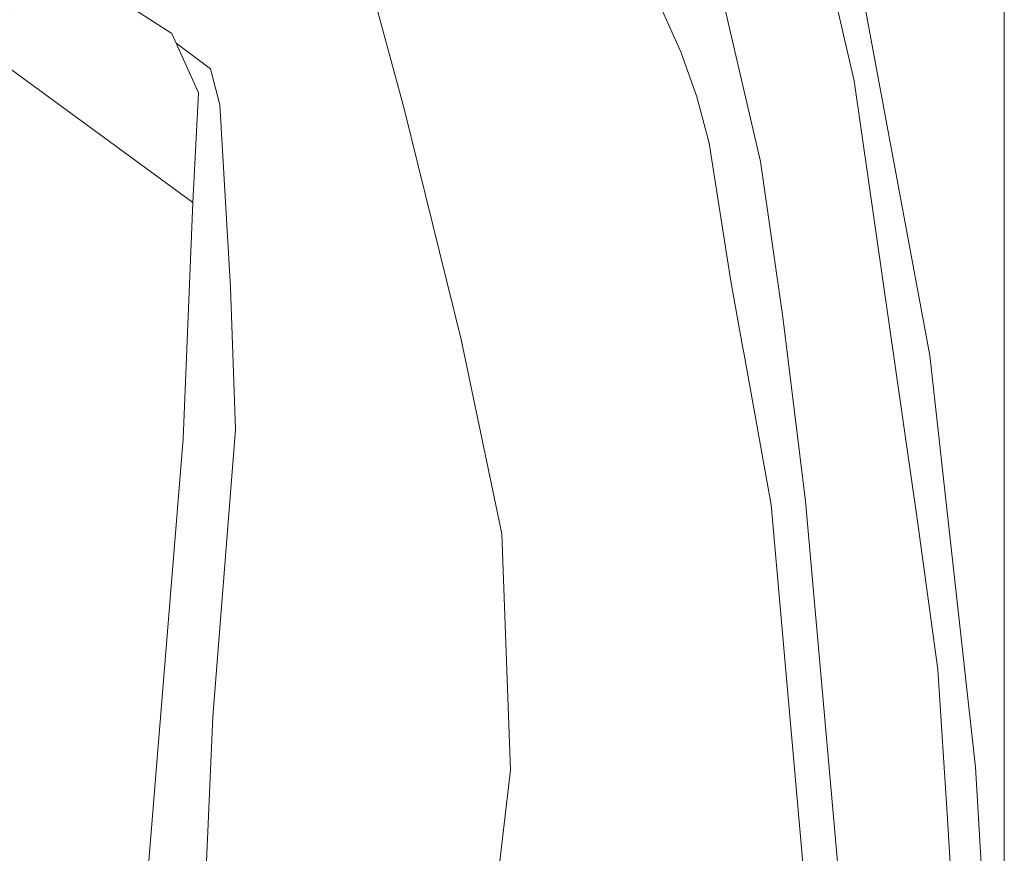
# Model space of a CAD drawing. Header units: metres. Extents: x 105376 to 107446, y 444190 to 447356.
# Tile 76 of 90: x 107262 to 107295, y 446165 to 446193. Entities that reach past the tile are written whole.
import ezdxf

# ---------------------------------------------------------------- set-up
doc = ezdxf.new("R2010")
doc.units = ezdxf.units.M
doc.header["$MEASUREMENT"] = 0
for name, color, linetype, lineweight in [('ondersteunend waterdeel vlak', 4, 'Continuous', 0), ('ondersteunend wegdeel vlak', 2, 'Continuous', 0), ('waterdeel vlak', 4, 'Continuous', 0), ('wegdeel vlak', 2, 'Continuous', 0)]:
    doc.layers.add(name, color=color, linetype=linetype, lineweight=lineweight)

msp = doc.modelspace()

# ---------------------------------------------------------------- linework, layer by layer
at = {"linetype": 'Continuous', "lineweight": 0, "flags": 128}
msp.add_lwpolyline([(107294.765, 445804.217), (106441.121, 445804.217), (106441.121, 446395.971), (107294.765, 446395.971)], close=True, dxfattribs=at)
msp.add_lwpolyline([(107294.765, 445804.217), (106441.121, 445804.217), (106441.121, 446395.971), (107294.765, 446395.971)], close=True, dxfattribs=at)
at = {"layer": 'ondersteunend waterdeel vlak', "flags": 128}
msp.add_lwpolyline([(107265.287, 446148.948), (107267.719, 446178.786), (107268.039, 446186.567), (107268.225, 446190.18), (107267.486, 446191.816), (107268.62, 446190.97), (107268.929, 446189.784), (107269.271, 446183.771), (107269.437, 446179.093), (107268.689, 446169.624), (107267.617, 446144.974)], dxfattribs=at)
msp.add_lwpolyline([(107265.287, 446148.948), (107267.719, 446178.786), (107268.039, 446186.567), (107268.225, 446190.18), (107267.486, 446191.816), (107268.62, 446190.97), (107268.929, 446189.784), (107269.271, 446183.771), (107269.437, 446179.093), (107268.689, 446169.624), (107267.617, 446144.974)], dxfattribs=at)
at = {"layer": 'ondersteunend wegdeel vlak', "flags": 128}
for points in [[(107288.358, 446162.196), (107287.082, 446176.607), (107286.191, 446181.56), (107286.142, 446181.837), (107285.757, 446183.977), (107285.039, 446188.521), (107284.634, 446190.044), (107284.106, 446191.53), (107283.458, 446192.967), (107282.696, 446194.347), (107280.237, 446196.648), (107272.845, 446202.805), (107269.59, 446205.504), (107267.341, 446205.995), (107266.751, 446206.207), (107267.621, 446208.519), (107268.837, 446207.468), (107278.121, 446199.469), (107285.494, 446193.198), (107285.556, 446192.964), (107286.73, 446187.915), (107287.47, 446182.785), (107288.218, 446176.733), (107289.503, 446162.239)], [(107288.358, 446162.196), (107287.082, 446176.607), (107286.191, 446181.56), (107286.142, 446181.837), (107285.757, 446183.977), (107285.039, 446188.521), (107284.634, 446190.044), (107284.106, 446191.53), (107283.458, 446192.967), (107282.696, 446194.347), (107280.237, 446196.648), (107272.845, 446202.805), (107269.59, 446205.504), (107267.341, 446205.995), (107266.751, 446206.207), (107267.621, 446208.519), (107268.837, 446207.468), (107278.121, 446199.469), (107285.494, 446193.198), (107285.556, 446192.964), (107286.73, 446187.915), (107287.47, 446182.785), (107288.218, 446176.733), (107289.503, 446162.239)], [(107267.617, 446144.974), (107268.689, 446169.624), (107269.437, 446179.093), (107269.271, 446183.771), (107268.929, 446189.784), (107268.62, 446190.97), (107267.486, 446191.816), (107267.344, 446192.13), (107266.148, 446192.902), (107263.424, 446193.865), (107263.367, 446195.489), (107265.689, 446201.813), (107267.341, 446205.995), (107269.59, 446205.504), (107270.694, 446202.029), (107273.093, 446196.659), (107274.981, 446189.701), (107276.876, 446182.053), (107278.213, 446175.646), (107278.498, 446167.864), (107277.387, 446158.422)], [(107277.387, 446158.422), (107278.498, 446167.864), (107278.213, 446175.646), (107276.876, 446182.053), (107274.981, 446189.701), (107273.093, 446196.659), (107270.694, 446202.029), (107269.59, 446205.504), (107272.845, 446202.805), (107280.237, 446196.648), (107282.696, 446194.347), (107283.458, 446192.967), (107284.106, 446191.53), (107284.634, 446190.044), (107285.039, 446188.521), (107285.757, 446183.977), (107286.142, 446181.837), (107286.191, 446181.56), (107287.082, 446176.607), (107288.358, 446162.196)], [(107277.387, 446158.422), (107278.498, 446167.864), (107278.213, 446175.646), (107276.876, 446182.053), (107274.981, 446189.701), (107273.093, 446196.659), (107270.694, 446202.029), (107269.59, 446205.504), (107272.845, 446202.805), (107280.237, 446196.648), (107282.696, 446194.347), (107283.458, 446192.967), (107284.106, 446191.53), (107284.634, 446190.044), (107285.039, 446188.521), (107285.757, 446183.977), (107286.142, 446181.837), (107286.191, 446181.56), (107287.082, 446176.607), (107288.358, 446162.196)], [(107289.815, 446194.939), (107292.315, 446181.526), (107293.813, 446167.964), (107294.019, 446164.6)], [(107289.815, 446194.939), (107292.315, 446181.526), (107293.813, 446167.964), (107294.019, 446164.6)], [(107294.019, 446164.6), (107293.813, 446167.964), (107292.315, 446181.526), (107289.815, 446194.939)], [(107293.136, 446162.243), (107292.894, 446166.26), (107292.579, 446171.184), (107291.902, 446176.072), (107289.819, 446190.576), (107289.198, 446193.288)], [(107293.136, 446162.243), (107292.894, 446166.26), (107292.579, 446171.184), (107291.902, 446176.072), (107289.819, 446190.576), (107289.198, 446193.288)]]:
    msp.add_lwpolyline(points, dxfattribs=at)
at = {"layer": 'waterdeel vlak', "flags": 128}
msp.add_lwpolyline([(107260.69, 446191.934), (107261.736, 446192.453), (107262.427, 446193.27), (107262.392, 446193.777), (107263.424, 446193.865), (107266.148, 446192.902), (107267.344, 446192.13), (107267.486, 446191.816), (107268.225, 446190.18), (107268.039, 446186.567)], close=True, dxfattribs=at)
msp.add_lwpolyline([(107260.69, 446191.934), (107261.736, 446192.453), (107262.427, 446193.27), (107262.392, 446193.777), (107263.424, 446193.865), (107266.148, 446192.902), (107267.344, 446192.13), (107267.486, 446191.816), (107268.225, 446190.18), (107268.039, 446186.567)], close=True, dxfattribs=at)
msp.add_lwpolyline([(107260.69, 446191.934), (107268.039, 446186.567), (107267.719, 446178.786), (107265.287, 446148.948)], dxfattribs=at)
msp.add_lwpolyline([(107260.69, 446191.934), (107268.039, 446186.567), (107267.719, 446178.786), (107265.287, 446148.948)], dxfattribs=at)
at = {"layer": 'wegdeel vlak', "flags": 128}
for points in [[(107289.198, 446193.288), (107289.819, 446190.576), (107291.902, 446176.072), (107292.579, 446171.184), (107292.894, 446166.26), (107293.136, 446162.243)], [(107289.198, 446193.288), (107289.819, 446190.576), (107291.902, 446176.072), (107292.579, 446171.184), (107292.894, 446166.26), (107293.136, 446162.243)], [(107289.503, 446162.239), (107288.218, 446176.733), (107287.47, 446182.785), (107286.73, 446187.915), (107285.556, 446192.964)], [(107289.503, 446162.239), (107288.218, 446176.733), (107287.47, 446182.785), (107286.73, 446187.915), (107285.556, 446192.964)]]:
    msp.add_lwpolyline(points, dxfattribs=at)

doc.saveas('drawing.dxf')
